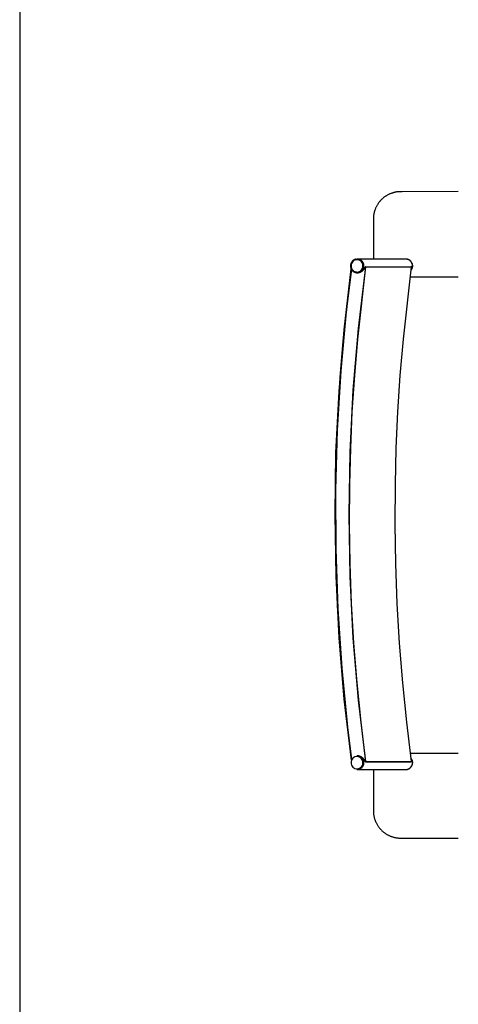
# Model space of a CAD drawing. Header units: millimetres. Extents: x -1470 to 7470, y -12049 to 6674.
# Tile 21 of 59: x -1470 to -825, y -2219 to -772. Entities that reach past the tile are written whole.
import ezdxf

# ---------------------------------------------------------------- set-up
doc = ezdxf.new("R2010")
doc.units = ezdxf.units.MM
doc.header["$LTSCALE"] = 10
doc.layers.get('0').update_dxf_attribs({"true_color": 0x000000})

msp = doc.modelspace()

# ---------------------------------------------------------------- linework, layer by layer
at = {"color": 1, "true_color": 0xff0000}
msp.add_lwpolyline([(-1470.5, -5112.7), (7412.8, -5112.7), (7412.8, 674.6), (-1470.5, 674.6)], close=True, dxfattribs=at)
at = {"color": 18, "linetype": 'Continuous', "lineweight": 25, "true_color": 0x000000}
for points in [[(-825.4, -1024.9), (-908.1, -1025), (-911, -1025), (-912.3, -1025.1), (-913.6, -1025.2), (-915, -1025.3), (-916.3, -1025.4), (-917, -1025.6), (-917.8, -1025.7), (-918.6, -1025.9), (-919.4, -1026), (-920.1, -1026.2), (-920.9, -1026.4), (-921.6, -1026.6), (-922.4, -1026.9), (-923.2, -1027.1), (-923.9, -1027.4), (-924.7, -1027.7), (-925.4, -1028), (-926.1, -1028.3), (-926.9, -1028.6), (-927.6, -1028.9), (-928.3, -1029.3), (-929, -1029.7), (-929.7, -1030), (-930.4, -1030.4), (-931.1, -1030.9), (-931.8, -1031.3), (-932.5, -1031.7), (-933.2, -1032.2), (-933.8, -1032.7), (-934.5, -1033.2), (-935.2, -1033.7), (-935.8, -1034.2), (-936.5, -1034.8), (-937.1, -1035.3), (-937.7, -1035.9), (-938.3, -1036.5), (-938.9, -1037.1), (-939.7, -1037.9), (-940.5, -1038.8), (-941.2, -1039.6), (-941.9, -1040.5), (-942.6, -1041.4), (-943.2, -1042.3), (-943.8, -1043.2), (-944.4, -1044.1), (-944.9, -1045), (-945.4, -1045.9), (-945.9, -1046.8), (-946.4, -1047.8), (-946.7, -1048.4), (-947, -1049.1), (-947.3, -1049.8), (-947.6, -1050.5), (-947.8, -1051.2), (-948.1, -1051.9), (-948.3, -1052.6), (-948.5, -1053.3), (-948.8, -1054), (-949, -1054.8), (-949.2, -1055.6), (-949.3, -1056.4), (-949.5, -1057.2), (-949.7, -1057.9), (-949.8, -1058.7), (-949.9, -1059.5), (-950, -1060.2), (-950.1, -1060.9), (-950.2, -1062.3), (-950.2, -1063.7), (-950.3, -1065.2), (-950.3, -1124)], [(-975.6, -1124.1), (-975.9, -1124.2), (-976.2, -1124.3), (-976.6, -1124.3), (-976.9, -1124.4), (-977.2, -1124.5), (-977.6, -1124.7), (-977.9, -1124.8), (-978.2, -1124.9), (-978.5, -1125.1), (-978.8, -1125.3), (-979.1, -1125.4), (-979.4, -1125.6), (-979.7, -1125.8), (-980, -1126), (-980.3, -1126.2), (-980.5, -1126.5), (-980.8, -1126.7), (-981.1, -1126.9), (-981.3, -1127.2), (-981.5, -1127.4), (-981.8, -1127.7), (-982, -1128), (-982.2, -1128.3), (-982.4, -1128.6), (-982.6, -1128.9), (-982.7, -1129.2), (-982.9, -1129.5), (-983, -1129.8), (-983.2, -1130.1), (-983.3, -1130.4), (-983.4, -1130.7), (-983.5, -1131.1), (-983.6, -1131.4), (-983.7, -1131.8), (-983.8, -1132.1), (-983.9, -1132.4), (-983.9, -1132.8), (-983.9, -1133.1), (-984, -1133.5), (-984, -1133.8), (-984, -1134.2), (-984, -1134.5), (-983.9, -1134.9), (-983.9, -1135.2), (-983.9, -1135.6), (-983.8, -1135.9), (-983.7, -1136.3), (-983.6, -1136.6), (-983.5, -1136.9), (-983.4, -1137.3), (-983.3, -1137.6), (-983.2, -1137.9), (-983, -1138.2), (-982.9, -1138.5), (-982.7, -1138.9), (-982.6, -1139.2), (-982.4, -1139.4), (-982.2, -1139.7), (-982, -1140), (-981.8, -1140.3), (-981.5, -1140.6), (-981.3, -1140.8), (-981.1, -1141.1), (-980.8, -1141.3), (-980.6, -1141.6), (-980.3, -1141.8), (-980, -1142), (-979.7, -1142.2), (-979.4, -1142.4), (-979.1, -1142.6), (-978.8, -1142.8), (-978.5, -1142.9), (-978.2, -1143.1), (-977.9, -1143.2), (-977.6, -1143.3), (-977.3, -1143.5), (-976.9, -1143.6), (-976.6, -1143.7), (-976.3, -1143.8), (-975.9, -1143.8), (-975.6, -1143.9), (-975.2, -1143.9), (-974.9, -1144), (-974.5, -1144), (-974.2, -1144)], [(-975.6, -1124.1), (-974.2, -1124)], [(-974, -1124), (-974.2, -1124)], [(-902.5, -1124), (-974, -1124)], [(-974, -1144), (-973.6, -1144), (-973.3, -1144), (-972.9, -1144), (-972.6, -1143.9), (-972.2, -1143.8), (-971.9, -1143.8), (-971.6, -1143.7), (-971.2, -1143.6), (-970.9, -1143.5), (-970.6, -1143.4), (-970.3, -1143.2), (-969.9, -1143.1), (-969.6, -1143), (-969.3, -1142.8), (-969, -1142.6), (-968.7, -1142.4), (-968.5, -1142.3), (-968.2, -1142.1), (-967.9, -1141.8), (-967.6, -1141.6), (-967.4, -1141.4), (-967.1, -1141.2), (-966.9, -1140.9), (-966.6, -1140.7), (-966.4, -1140.4), (-966.2, -1140.1), (-966, -1139.8), (-965.8, -1139.6), (-965.6, -1139.3), (-965.4, -1139), (-965.3, -1138.7), (-965.1, -1138.4), (-965, -1138), (-964.8, -1137.7), (-964.7, -1137.4), (-964.6, -1137.1), (-964.5, -1136.7), (-964.4, -1136.4), (-964.3, -1136.1), (-964.3, -1135.7), (-964.2, -1135.4), (-964.2, -1135.1), (-964.2, -1134.7), (-964.1, -1134.4), (-964.1, -1134), (-964.1, -1133.7), (-964.2, -1133.3), (-964.2, -1133), (-964.2, -1132.6), (-964.3, -1132.3), (-964.3, -1132), (-964.4, -1131.6), (-964.5, -1131.3), (-964.6, -1131), (-964.7, -1130.6), (-964.8, -1130.3), (-965, -1130), (-965.1, -1129.7), (-965.3, -1129.4), (-965.4, -1129.1), (-965.6, -1128.8), (-965.8, -1128.5), (-966, -1128.2), (-966.2, -1127.9), (-966.4, -1127.7), (-966.6, -1127.4), (-966.9, -1127.1), (-967.1, -1126.9), (-967.4, -1126.7), (-967.6, -1126.4), (-967.9, -1126.2), (-968.2, -1126), (-968.5, -1125.8), (-968.7, -1125.6), (-969, -1125.4), (-969.3, -1125.2), (-969.6, -1125.1), (-969.9, -1124.9), (-970.3, -1124.8), (-970.6, -1124.7), (-970.9, -1124.6), (-971.2, -1124.4), (-971.6, -1124.4), (-971.9, -1124.3), (-972.2, -1124.2), (-972.6, -1124.1), (-972.9, -1124.1), (-973.3, -1124.1), (-973.6, -1124), (-974, -1124)], [(-974, -1144), (-973.6, -1144), (-973.3, -1144), (-972.9, -1143.9), (-972.6, -1143.9), (-972.2, -1143.8), (-971.9, -1143.8), (-971.5, -1143.7), (-971.2, -1143.6), (-970.9, -1143.5), (-970.6, -1143.4), (-970.2, -1143.2), (-969.9, -1143.1), (-969.6, -1142.9), (-969.3, -1142.8), (-969, -1142.6), (-968.7, -1142.4), (-968.4, -1142.2), (-968.1, -1142), (-967.8, -1141.8), (-967.6, -1141.6), (-967.3, -1141.3), (-967.1, -1141.1), (-966.8, -1140.8), (-966.6, -1140.6), (-966.4, -1140.3), (-966.2, -1140), (-965.9, -1139.8), (-965.8, -1139.5), (-965.6, -1139.2), (-965.4, -1138.9), (-965.2, -1138.6), (-965.1, -1138.2), (-964.9, -1137.9), (-964.8, -1137.6), (-964.7, -1137.3), (-964.6, -1136.9), (-964.5, -1136.6), (-964.4, -1136.3), (-964.3, -1135.9), (-964.3, -1135.6), (-964.2, -1135.2), (-964.2, -1134.9), (-964.2, -1134.5), (-964.1, -1134.2), (-964.1, -1133.8), (-964.2, -1133.5), (-964.2, -1133.2), (-964.2, -1132.8), (-964.3, -1132.5), (-964.3, -1132.1), (-964.4, -1131.8), (-964.5, -1131.4), (-964.6, -1131.1), (-964.7, -1130.8), (-964.8, -1130.4), (-964.9, -1130.1), (-965.1, -1129.8), (-965.2, -1129.5), (-965.4, -1129.2), (-965.6, -1128.9), (-965.8, -1128.6), (-965.9, -1128.3), (-966.2, -1128), (-966.4, -1127.7), (-966.6, -1127.5), (-966.8, -1127.2), (-967.1, -1127), (-967.3, -1126.7), (-967.6, -1126.5), (-967.8, -1126.3), (-968.1, -1126), (-968.4, -1125.8), (-968.7, -1125.6), (-969, -1125.5), (-969.3, -1125.3), (-969.6, -1125.1), (-969.9, -1125), (-970.2, -1124.8), (-970.6, -1124.7), (-970.9, -1124.6), (-971.2, -1124.5), (-971.5, -1124.4), (-971.9, -1124.3), (-972.2, -1124.2), (-972.6, -1124.1), (-972.9, -1124.1), (-973.3, -1124.1), (-973.6, -1124), (-974, -1124)], [(-902.3, -1124), (-902.5, -1124)], [(-894.5, -1139.8), (-894.4, -1139.5), (-894.2, -1139.2), (-894, -1138.9), (-893.8, -1138.6), (-893.7, -1138.3), (-893.5, -1137.9), (-893.4, -1137.6), (-893.3, -1137.3), (-893.2, -1137), (-893.1, -1136.6), (-893, -1136.3), (-892.9, -1135.9), (-892.9, -1135.6), (-892.8, -1135.3), (-892.8, -1134.9), (-892.7, -1134.6), (-892.7, -1134.2), (-892.7, -1133.9), (-892.7, -1133.5), (-892.8, -1133.2), (-892.8, -1132.8), (-892.9, -1132.5), (-892.9, -1132.1), (-893, -1131.8), (-893.1, -1131.5), (-893.2, -1131.1), (-893.3, -1130.8), (-893.4, -1130.5), (-893.5, -1130.1), (-893.7, -1129.8), (-893.8, -1129.5), (-894, -1129.2), (-894.2, -1128.9), (-894.3, -1128.6), (-894.5, -1128.3), (-894.7, -1128), (-895, -1127.7), (-895.2, -1127.5), (-895.4, -1127.2), (-895.6, -1127), (-895.9, -1126.7), (-896.2, -1126.5), (-896.4, -1126.3), (-896.7, -1126), (-897, -1125.8), (-897.3, -1125.6), (-897.6, -1125.5), (-897.9, -1125.3), (-898.2, -1125.1), (-898.5, -1125), (-898.8, -1124.8), (-899.1, -1124.7), (-899.5, -1124.6), (-899.8, -1124.5), (-900.1, -1124.4), (-900.5, -1124.3), (-900.8, -1124.2), (-901.1, -1124.1), (-901.5, -1124.1), (-901.8, -1124.1), (-902.2, -1124), (-902.5, -1124)], [(-894.6, -1139.8), (-894.4, -1139.5), (-894.2, -1139.2), (-894, -1138.9), (-893.9, -1138.6), (-893.7, -1138.3), (-893.6, -1138), (-893.4, -1137.7), (-893.3, -1137.4), (-893.2, -1137.1), (-893.1, -1136.7), (-893, -1136.4), (-892.9, -1136.1), (-892.9, -1135.7), (-892.8, -1135.4), (-892.8, -1135), (-892.8, -1134.7), (-892.7, -1134.3), (-892.7, -1134), (-892.7, -1133.7), (-892.8, -1133.3), (-892.8, -1133), (-892.8, -1132.6), (-892.9, -1132.3), (-893, -1132), (-893, -1131.6), (-893.1, -1131.3), (-893.2, -1131), (-893.3, -1130.6), (-893.5, -1130.3), (-893.6, -1130), (-893.7, -1129.7), (-893.9, -1129.4), (-894, -1129.1), (-894.2, -1128.8), (-894.4, -1128.5), (-894.6, -1128.2), (-894.8, -1127.9), (-895, -1127.7), (-895.3, -1127.4), (-895.5, -1127.1), (-895.7, -1126.9), (-896, -1126.7), (-896.2, -1126.4), (-896.5, -1126.2), (-896.8, -1126), (-897, -1125.8), (-897.3, -1125.6), (-897.6, -1125.4), (-897.9, -1125.3), (-898.2, -1125.1), (-898.5, -1124.9), (-898.9, -1124.8), (-899.2, -1124.7), (-899.5, -1124.6), (-899.8, -1124.5), (-900.2, -1124.4), (-900.5, -1124.3), (-900.8, -1124.2), (-901.2, -1124.1), (-901.5, -1124.1), (-901.8, -1124.1), (-902.2, -1124), (-902.5, -1124)], [(-894.5, -1140), (-894.3, -1139.7), (-894.1, -1139.4), (-893.9, -1139.1), (-893.7, -1138.8), (-893.6, -1138.5), (-893.4, -1138.2), (-893.3, -1137.9), (-893.2, -1137.5), (-893, -1137.2), (-892.9, -1136.9), (-892.8, -1136.5), (-892.8, -1136.2), (-892.7, -1135.9), (-892.6, -1135.5), (-892.6, -1135.2), (-892.5, -1134.8), (-892.5, -1134.5), (-892.5, -1134.1), (-892.5, -1133.8), (-892.5, -1133.5), (-892.6, -1133.1), (-892.6, -1132.8), (-892.6, -1132.4), (-892.7, -1132.1), (-892.8, -1131.7), (-892.9, -1131.4), (-893, -1131.1), (-893.1, -1130.7), (-893.2, -1130.4), (-893.3, -1130.1), (-893.5, -1129.8), (-893.6, -1129.5), (-893.8, -1129.2), (-894, -1128.9), (-894.1, -1128.6), (-894.3, -1128.3), (-894.5, -1128), (-894.8, -1127.7), (-895, -1127.4), (-895.2, -1127.2), (-895.5, -1126.9), (-895.7, -1126.7), (-896, -1126.5), (-896.2, -1126.2), (-896.5, -1126), (-896.8, -1125.8), (-897.1, -1125.6), (-897.4, -1125.5), (-897.7, -1125.3), (-898, -1125.1), (-898.3, -1125), (-898.6, -1124.8), (-898.9, -1124.7), (-899.3, -1124.6), (-899.6, -1124.5), (-899.9, -1124.4), (-900.3, -1124.3), (-900.6, -1124.2), (-900.9, -1124.1), (-901.3, -1124.1), (-901.6, -1124.1), (-902, -1124), (-902.3, -1124)], [(-983.4, -1138.3), (-993.9, -1228.2), (-1001.3, -1318.4), (-1005.8, -1408.9), (-1007.2, -1499.4), (-1005.7, -1589.9), (-1001.2, -1680.4), (-993.6, -1770.6), (-983.1, -1860.5)], [(-982.3, -1859.1), (-988.7, -1807.5), (-994.7, -1749.5), (-999.4, -1691.4), (-1002.9, -1633.1), (-1005.2, -1574.8), (-1006.2, -1516.5), (-1006, -1458.2), (-1004.7, -1404.7), (-1002.3, -1351.3), (-998.9, -1297.9), (-994.5, -1244.6), (-982.5, -1138.9)], [(-982.5, -1138.9), (-990.1, -1201.4), (-998.1, -1288.4), (-1003.4, -1375.6), (-1006, -1463), (-1005.7, -1550.4), (-1002.7, -1637.7), (-996.9, -1724.9), (-988.4, -1811.9), (-982.5, -1859.5)], [(-962.1, -1135.4), (-972.8, -1225.9), (-980.4, -1316.8), (-984.9, -1407.9), (-986.4, -1499), (-984.9, -1590.2), (-980.4, -1681.2), (-972.8, -1772.1), (-962.1, -1862.7)], [(-961.2, -1862.5), (-968.3, -1804.6), (-974.2, -1746.6), (-978.9, -1688.5), (-982.3, -1630.2), (-984.5, -1571.9), (-985.4, -1513.6), (-985.1, -1455.3), (-983.7, -1401.8), (-981.3, -1348.4), (-977.8, -1295), (-973.3, -1241.7), (-961.2, -1135.5)], [(-983.4, -1138.3), (-983, -1138.2)], [(-982.8, -1138.3), (-983.4, -1138.3)], [(-973.9, -1144), (-973, -1143.9), (-972.8, -1143.9), (-972.6, -1143.9), (-972.3, -1143.9), (-972.1, -1143.9), (-972, -1143.8), (-971.8, -1143.8), (-971.6, -1143.8), (-971.5, -1143.7), (-971.2, -1143.7), (-970.9, -1143.6), (-970.6, -1143.5), (-970.3, -1143.4), (-970, -1143.3), (-969.7, -1143.2), (-969.3, -1143), (-968.9, -1142.8), (-968.5, -1142.6), (-968.1, -1142.4), (-967.9, -1142.3), (-967.7, -1142.2), (-967.3, -1141.9), (-967, -1141.7), (-966.6, -1141.4), (-966.4, -1141.2), (-966.1, -1141), (-965.9, -1140.9), (-965.7, -1140.7), (-965.5, -1140.5), (-965.3, -1140.3), (-965.1, -1140.1), (-964.9, -1139.9), (-964.7, -1139.7), (-964.5, -1139.5), (-964.3, -1139.2), (-964.2, -1139), (-964, -1138.8), (-963.8, -1138.6), (-963.7, -1138.4), (-963.5, -1138.1), (-963.3, -1137.8), (-963.1, -1137.5), (-962.9, -1137.1), (-962.7, -1136.8), (-962.6, -1136.4), (-962.4, -1136.1), (-962.3, -1135.7), (-962.1, -1135.4)], [(-961.2, -1135.5), (-962.1, -1135.4)], [(-962.1, -1135.4), (-895, -1135.4)], [(-961.2, -1135.5), (-894.1, -1135.5)], [(-894.1, -1862.5), (-901.2, -1804.6), (-907.1, -1746.6), (-911.8, -1688.5), (-915.2, -1630.2), (-917.4, -1571.9), (-918.3, -1513.6), (-918, -1455.3), (-916.6, -1401.8), (-914.2, -1348.4), (-910.7, -1295), (-906.2, -1241.7), (-894.1, -1135.5)], [(-894.1, -1135.5), (-895, -1135.4)], [(-974.2, -1144), (-974, -1144)], [(-974, -1144), (-973.9, -1144)], [(-895.9, -1149.9), (-827.4, -1149.9)], [(-895.9, -1149.9), (-860, -1149.9)], [(-827.4, -1149.9), (-825.4, -1149.9)], [(-895.6, -1849.9), (-827.4, -1849.9)], [(-895.6, -1849.9), (-860, -1849.9)], [(-827.4, -1849.9), (-825.4, -1849.9)], [(-974, -1854), (-974.2, -1854)], [(-974.2, -1874), (-973.8, -1874), (-973.5, -1874), (-973.1, -1874), (-972.8, -1873.9), (-972.5, -1873.8), (-972.1, -1873.8), (-971.8, -1873.7), (-971.5, -1873.6), (-971.1, -1873.5), (-970.8, -1873.4), (-970.5, -1873.2), (-970.2, -1873.1), (-969.9, -1873), (-969.5, -1872.8), (-969.2, -1872.6), (-969, -1872.4), (-968.7, -1872.3), (-968.4, -1872.1), (-968.1, -1871.8), (-967.8, -1871.6), (-967.6, -1871.4), (-967.3, -1871.2), (-967.1, -1870.9), (-966.9, -1870.7), (-966.6, -1870.4), (-966.4, -1870.1), (-966.2, -1869.8), (-966, -1869.6), (-965.8, -1869.3), (-965.7, -1869), (-965.5, -1868.7), (-965.3, -1868.4), (-965.2, -1868), (-965.1, -1867.7), (-964.9, -1867.4), (-964.8, -1867.1), (-964.7, -1866.7), (-964.6, -1866.4), (-964.6, -1866.1), (-964.5, -1865.7), (-964.4, -1865.4), (-964.4, -1865.1), (-964.4, -1864.7), (-964.4, -1864.4), (-964.3, -1864), (-964.4, -1863.7), (-964.4, -1863.3), (-964.4, -1863), (-964.4, -1862.6), (-964.5, -1862.3), (-964.6, -1862), (-964.6, -1861.6), (-964.7, -1861.3), (-964.8, -1861), (-964.9, -1860.6), (-965.1, -1860.3), (-965.2, -1860), (-965.3, -1859.7), (-965.5, -1859.4), (-965.7, -1859.1), (-965.8, -1858.8), (-966, -1858.5), (-966.2, -1858.2), (-966.4, -1857.9), (-966.6, -1857.7), (-966.9, -1857.4), (-967.1, -1857.1), (-967.3, -1856.9), (-967.6, -1856.7), (-967.8, -1856.4), (-968.1, -1856.2), (-968.4, -1856), (-968.7, -1855.8), (-969, -1855.6), (-969.2, -1855.4), (-969.5, -1855.2), (-969.9, -1855.1), (-970.2, -1854.9), (-970.5, -1854.8), (-970.8, -1854.7), (-971.1, -1854.6), (-971.5, -1854.4), (-971.8, -1854.4), (-972.1, -1854.3), (-972.5, -1854.2), (-972.8, -1854.1), (-973.1, -1854.1), (-973.5, -1854.1), (-973.8, -1854), (-974.2, -1854)], [(-973.9, -1854), (-974, -1854)], [(-973.5, -1854), (-974, -1854)], [(-974, -1874), (-973.6, -1874), (-973.3, -1874), (-972.9, -1873.9), (-972.6, -1873.9), (-972.2, -1873.8), (-971.9, -1873.8), (-971.6, -1873.7), (-971.2, -1873.6), (-970.9, -1873.5), (-970.6, -1873.4), (-970.2, -1873.2), (-969.9, -1873.1), (-969.6, -1872.9), (-969.3, -1872.8), (-969, -1872.6), (-968.7, -1872.4), (-968.4, -1872.2), (-968.1, -1872), (-967.9, -1871.8), (-967.6, -1871.6), (-967.3, -1871.3), (-967.1, -1871.1), (-966.8, -1870.9), (-966.6, -1870.6), (-966.4, -1870.3), (-966.2, -1870.1), (-966, -1869.8), (-965.8, -1869.5), (-965.6, -1869.2), (-965.4, -1868.9), (-965.3, -1868.6), (-965.1, -1868.3), (-965, -1868), (-964.8, -1867.6), (-964.7, -1867.3), (-964.6, -1867), (-964.5, -1866.7), (-964.4, -1866.3), (-964.3, -1866), (-964.3, -1865.6), (-964.2, -1865.3), (-964.2, -1864.9), (-964.2, -1864.6), (-964.1, -1864.3), (-964.1, -1863.9), (-964.2, -1863.6), (-964.2, -1863.2), (-964.2, -1862.9), (-964.3, -1862.5), (-964.3, -1862.2), (-964.4, -1861.8), (-964.5, -1861.5), (-964.6, -1861.2), (-964.7, -1860.8), (-964.8, -1860.5), (-964.9, -1860.2), (-965, -1859.9), (-965.2, -1859.6), (-965.4, -1859.2), (-965.5, -1858.9), (-965.7, -1858.6), (-965.9, -1858.4), (-966.1, -1858.1), (-966.3, -1857.8), (-966.5, -1857.5), (-966.8, -1857.3), (-967, -1857), (-967.3, -1856.8), (-967.5, -1856.5), (-967.8, -1856.3), (-968, -1856.1), (-968.3, -1855.9), (-968.6, -1855.7), (-968.9, -1855.5), (-969.2, -1855.3), (-969.5, -1855.2), (-969.8, -1855), (-970.1, -1854.9), (-970.5, -1854.7), (-970.8, -1854.6), (-971.1, -1854.5), (-971.4, -1854.4), (-971.8, -1854.3), (-972.1, -1854.2), (-972.5, -1854.2), (-972.8, -1854.1), (-973.1, -1854.1), (-973.5, -1854)], [(-974, -1874), (-973.6, -1874), (-973.3, -1874), (-972.9, -1873.9), (-972.6, -1873.9), (-972.2, -1873.8), (-971.9, -1873.8), (-971.5, -1873.7), (-971.2, -1873.6), (-970.9, -1873.5), (-970.6, -1873.4), (-970.2, -1873.2), (-969.9, -1873.1), (-969.6, -1872.9), (-969.3, -1872.8), (-969, -1872.6), (-968.7, -1872.4), (-968.4, -1872.2), (-968.1, -1872), (-967.8, -1871.8), (-967.6, -1871.6), (-967.3, -1871.3), (-967.1, -1871.1), (-966.8, -1870.8), (-966.6, -1870.6), (-966.4, -1870.3), (-966.2, -1870), (-965.9, -1869.8), (-965.8, -1869.5), (-965.6, -1869.2), (-965.4, -1868.9), (-965.2, -1868.6), (-965.1, -1868.2), (-964.9, -1867.9), (-964.8, -1867.6), (-964.7, -1867.3), (-964.6, -1866.9), (-964.5, -1866.6), (-964.4, -1866.3), (-964.3, -1865.9), (-964.3, -1865.6), (-964.2, -1865.2), (-964.2, -1864.9), (-964.2, -1864.5), (-964.1, -1864.2), (-964.1, -1863.8), (-964.2, -1863.5), (-964.2, -1863.2), (-964.2, -1862.8), (-964.3, -1862.5), (-964.3, -1862.1), (-964.4, -1861.8), (-964.5, -1861.4), (-964.6, -1861.1), (-964.7, -1860.8), (-964.8, -1860.4), (-964.9, -1860.1), (-965.1, -1859.8), (-965.2, -1859.5), (-965.4, -1859.2), (-965.6, -1858.9), (-965.8, -1858.6), (-965.9, -1858.3), (-966.2, -1858), (-966.4, -1857.7), (-966.6, -1857.5), (-966.8, -1857.2), (-967.1, -1857), (-967.3, -1856.7), (-967.6, -1856.5), (-967.8, -1856.3), (-968.1, -1856), (-968.4, -1855.8), (-968.7, -1855.6), (-969, -1855.5), (-969.3, -1855.3), (-969.6, -1855.1), (-969.9, -1855), (-970.2, -1854.8), (-970.6, -1854.7), (-970.9, -1854.6), (-971.2, -1854.5), (-971.5, -1854.4), (-971.9, -1854.3), (-972.2, -1854.2), (-972.6, -1854.1), (-972.9, -1854.1), (-973.3, -1854.1), (-973.6, -1854), (-974, -1854)], [(-962.1, -1862.7), (-962.2, -1862.4), (-962.3, -1862.1), (-962.5, -1861.8), (-962.6, -1861.5), (-962.7, -1861.3), (-962.9, -1861), (-963, -1860.7), (-963.2, -1860.4), (-963.3, -1860.2), (-963.5, -1859.9), (-963.7, -1859.6), (-963.9, -1859.3), (-964.1, -1859.1), (-964.3, -1858.8), (-964.5, -1858.6), (-964.8, -1858.3), (-965.1, -1858), (-965.4, -1857.6), (-965.8, -1857.3), (-966.2, -1857), (-966.4, -1856.8), (-966.6, -1856.7), (-966.8, -1856.5), (-967, -1856.4), (-967.2, -1856.2), (-967.4, -1856.1), (-967.6, -1855.9), (-967.8, -1855.8), (-968.2, -1855.6), (-968.5, -1855.4), (-968.9, -1855.2), (-969.2, -1855.1), (-969.6, -1854.9), (-970, -1854.8), (-970.4, -1854.6), (-970.8, -1854.5), (-971.1, -1854.4), (-971.4, -1854.3), (-971.7, -1854.2), (-971.9, -1854.2), (-972.1, -1854.2), (-972.2, -1854.1), (-972.4, -1854.1), (-972.6, -1854.1), (-972.7, -1854.1), (-972.9, -1854), (-973.1, -1854), (-973.2, -1854), (-973.3, -1854), (-973.4, -1854), (-973.5, -1854), (-973.9, -1854.1)], [(-961.2, -1862.5), (-962.1, -1862.7)], [(-962.1, -1862.7), (-895, -1862.7)], [(-961.2, -1862.5), (-894.1, -1862.5)], [(-902.5, -1874), (-902.2, -1874), (-901.8, -1874), (-901.5, -1873.9), (-901.1, -1873.9), (-900.8, -1873.8), (-900.5, -1873.8), (-900.1, -1873.7), (-899.8, -1873.6), (-899.5, -1873.5), (-899.1, -1873.3), (-898.8, -1873.2), (-898.5, -1873.1), (-898.2, -1872.9), (-897.9, -1872.8), (-897.6, -1872.6), (-897.3, -1872.4), (-897, -1872.2), (-896.7, -1872), (-896.4, -1871.8), (-896.2, -1871.5), (-895.9, -1871.3), (-895.7, -1871.1), (-895.4, -1870.8), (-895.2, -1870.6), (-895, -1870.3), (-894.7, -1870), (-894.5, -1869.7), (-894.3, -1869.4), (-894.2, -1869.1), (-894, -1868.8), (-893.8, -1868.5), (-893.7, -1868.2), (-893.5, -1867.9), (-893.4, -1867.6), (-893.3, -1867.3), (-893.2, -1866.9), (-893.1, -1866.6), (-893, -1866.2), (-892.9, -1865.9), (-892.9, -1865.6), (-892.8, -1865.2), (-892.8, -1864.9), (-892.8, -1864.5), (-892.7, -1864.2), (-892.7, -1863.8), (-892.8, -1863.5), (-892.8, -1863.1), (-892.8, -1862.8), (-892.9, -1862.4), (-892.9, -1862.1), (-893, -1861.7), (-893.1, -1861.4), (-893.2, -1861.1), (-893.3, -1860.7), (-893.4, -1860.4), (-893.5, -1860.1), (-893.7, -1859.8), (-893.8, -1859.5), (-894, -1859.1), (-894.2, -1858.8), (-894.4, -1858.6), (-894.6, -1858.3)], [(-902.5, -1874), (-902.2, -1874), (-901.8, -1874), (-901.5, -1873.9), (-901.2, -1873.9), (-900.8, -1873.8), (-900.5, -1873.8), (-900.2, -1873.7), (-899.8, -1873.6), (-899.5, -1873.5), (-899.2, -1873.4), (-898.8, -1873.2), (-898.5, -1873.1), (-898.2, -1872.9), (-897.9, -1872.8), (-897.6, -1872.6), (-897.3, -1872.4), (-897, -1872.2), (-896.8, -1872), (-896.5, -1871.8), (-896.2, -1871.6), (-896, -1871.4), (-895.7, -1871.1), (-895.5, -1870.9), (-895.2, -1870.6), (-895, -1870.4), (-894.8, -1870.1), (-894.6, -1869.8), (-894.4, -1869.6), (-894.2, -1869.3), (-894, -1869), (-893.9, -1868.7), (-893.7, -1868.4), (-893.6, -1868), (-893.4, -1867.7), (-893.3, -1867.4), (-893.2, -1867.1), (-893.1, -1866.7), (-893, -1866.4), (-892.9, -1866.1), (-892.9, -1865.7), (-892.8, -1865.4), (-892.8, -1865), (-892.8, -1864.7), (-892.7, -1864.4), (-892.7, -1864), (-892.7, -1863.7), (-892.8, -1863.3), (-892.8, -1863), (-892.8, -1862.6), (-892.9, -1862.3), (-892.9, -1862), (-893, -1861.6), (-893.1, -1861.3), (-893.2, -1861), (-893.3, -1860.6), (-893.4, -1860.3), (-893.6, -1860), (-893.7, -1859.7), (-893.9, -1859.4), (-894, -1859.1), (-894.2, -1858.8), (-894.4, -1858.5)], [(-902.3, -1874), (-902, -1874), (-901.6, -1874), (-901.3, -1873.9), (-900.9, -1873.9), (-900.6, -1873.8), (-900.3, -1873.8), (-899.9, -1873.7), (-899.6, -1873.6), (-899.3, -1873.5), (-898.9, -1873.4), (-898.6, -1873.2), (-898.3, -1873.1), (-898, -1872.9), (-897.7, -1872.8), (-897.4, -1872.6), (-897.1, -1872.4), (-896.8, -1872.2), (-896.5, -1872), (-896.2, -1871.8), (-896, -1871.6), (-895.7, -1871.3), (-895.5, -1871.1), (-895.2, -1870.9), (-895, -1870.6), (-894.8, -1870.3), (-894.5, -1870.1), (-894.3, -1869.8), (-894.1, -1869.5), (-894, -1869.2), (-893.8, -1868.9), (-893.6, -1868.6), (-893.5, -1868.3), (-893.3, -1868), (-893.2, -1867.6), (-893.1, -1867.3), (-893, -1867), (-892.9, -1866.7), (-892.8, -1866.3), (-892.7, -1866), (-892.6, -1865.6), (-892.6, -1865.3), (-892.6, -1864.9), (-892.5, -1864.6), (-892.5, -1864.3), (-892.5, -1863.9), (-892.5, -1863.6), (-892.5, -1863.2), (-892.6, -1862.9), (-892.6, -1862.5), (-892.7, -1862.2), (-892.8, -1861.8), (-892.8, -1861.5), (-892.9, -1861.2), (-893, -1860.8), (-893.1, -1860.5), (-893.3, -1860.2), (-893.4, -1859.9), (-893.6, -1859.6), (-893.7, -1859.2), (-893.9, -1858.9), (-894.1, -1858.6), (-894.3, -1858.4), (-894.5, -1858.1)], [(-894.1, -1862.5), (-895, -1862.7)], [(-974.2, -1874), (-974, -1874)], [(-974, -1874), (-902.5, -1874)], [(-950.3, -1874), (-950.3, -1934.7), (-950.2, -1936.1), (-950.2, -1937.5), (-950.1, -1938.9), (-950, -1939.6), (-949.9, -1940.3), (-949.8, -1941.1), (-949.7, -1941.9), (-949.5, -1942.7), (-949.3, -1943.5), (-949.2, -1944.2), (-949, -1945), (-948.8, -1945.8), (-948.5, -1946.6), (-948.3, -1947.3), (-948.1, -1948), (-947.8, -1948.7), (-947.6, -1949.3), (-947.3, -1950), (-947, -1950.7), (-946.7, -1951.4), (-946.4, -1952.1), (-945.9, -1953), (-945.4, -1953.9), (-944.9, -1954.8), (-944.4, -1955.7), (-943.8, -1956.6), (-943.2, -1957.5), (-942.6, -1958.4), (-941.9, -1959.3), (-941.2, -1960.2), (-940.5, -1961.1), (-939.7, -1961.9), (-938.9, -1962.8), (-938.3, -1963.3), (-937.7, -1963.9), (-937.1, -1964.5), (-936.5, -1965.1), (-935.8, -1965.6), (-935.2, -1966.1), (-934.5, -1966.6), (-933.8, -1967.1), (-933.2, -1967.6), (-932.5, -1968.1), (-931.8, -1968.5), (-931.1, -1969), (-930.4, -1969.4), (-929.7, -1969.8), (-929, -1970.2), (-928.3, -1970.5), (-927.6, -1970.9), (-926.9, -1971.2), (-926.1, -1971.6), (-925.4, -1971.9), (-924.7, -1972.2), (-923.9, -1972.4), (-923.2, -1972.7), (-922.4, -1973), (-921.6, -1973.2), (-920.9, -1973.4), (-920.1, -1973.6), (-919.4, -1973.8), (-918.6, -1974), (-917.8, -1974.1), (-917, -1974.3), (-916.3, -1974.4), (-915.4, -1974.5), (-914.6, -1974.6), (-913.8, -1974.6), (-912.9, -1974.7), (-911.3, -1974.8), (-909.6, -1974.8), (-825.4, -1974.9)], [(-902.5, -1874), (-902.3, -1874)]]:
    msp.add_lwpolyline(points, dxfattribs=at)
for points in [[(-975.6, -1125.1), (-977.4, -1125.5), (-979, -1126.3), (-980.4, -1127.4), (-981.6, -1128.8), (-982.4, -1130.4), (-983, -1132.1), (-983.2, -1133.9), (-983, -1135.7), (-982.5, -1137.5), (-981.7, -1139.1), (-980.5, -1140.5), (-979.1, -1141.6), (-977.5, -1142.4), (-975.8, -1142.9), (-974, -1143), (-972.3, -1142.8), (-970.6, -1142.1), (-969.1, -1141.2), (-967.8, -1140), (-966.8, -1138.5), (-966, -1136.8), (-965.7, -1135), (-965.6, -1133.2), (-966, -1131.4), (-966.7, -1129.7), (-967.7, -1128.2), (-968.9, -1127), (-970.4, -1126), (-972.1, -1125.3), (-973.9, -1125)], [(-974, -1855), (-975.7, -1855.1), (-977.5, -1855.6), (-979.1, -1856.4), (-980.5, -1857.5), (-981.6, -1858.9), (-982.5, -1860.5), (-983, -1862.2), (-983.2, -1864), (-983, -1865.9), (-982.5, -1867.6), (-981.6, -1869.2), (-980.4, -1870.6), (-979, -1871.7), (-977.4, -1872.5), (-975.7, -1872.9), (-973.9, -1873), (-972.2, -1872.7), (-970.5, -1872.1), (-969, -1871.1), (-967.7, -1869.9), (-966.7, -1868.4), (-966, -1866.7), (-965.6, -1864.9), (-965.7, -1863.1), (-966, -1861.3), (-966.7, -1859.6), (-967.7, -1858.1), (-969, -1856.9), (-970.5, -1855.9), (-972.2, -1855.3)]]:
    msp.add_lwpolyline(points, close=True, dxfattribs=at)
at = {"color": 8, "linetype": 'Continuous', "lineweight": 25, "true_color": 0x808080}
msp.add_lwpolyline([(-974.2, -1144), (-973.8, -1144), (-973.5, -1144), (-973.1, -1144), (-972.8, -1143.9), (-972.5, -1143.8), (-972.1, -1143.8), (-971.8, -1143.7), (-971.5, -1143.6), (-971.1, -1143.5), (-970.8, -1143.4), (-970.5, -1143.2), (-970.2, -1143.1), (-969.9, -1143), (-969.5, -1142.8), (-969.2, -1142.6), (-969, -1142.4), (-968.7, -1142.3), (-968.4, -1142.1), (-968.1, -1141.8), (-967.8, -1141.6), (-967.6, -1141.4), (-967.3, -1141.2), (-967.1, -1140.9), (-966.9, -1140.7), (-966.6, -1140.4), (-966.4, -1140.1), (-966.2, -1139.8), (-966, -1139.6), (-965.8, -1139.3), (-965.7, -1139), (-965.5, -1138.7), (-965.3, -1138.4), (-965.2, -1138), (-965.1, -1137.7), (-964.9, -1137.4), (-964.8, -1137.1), (-964.7, -1136.7), (-964.6, -1136.4), (-964.6, -1136.1), (-964.5, -1135.7), (-964.4, -1135.4), (-964.4, -1135.1), (-964.4, -1134.7), (-964.4, -1134.4), (-964.3, -1134), (-964.4, -1133.7), (-964.4, -1133.3), (-964.4, -1133), (-964.4, -1132.6), (-964.5, -1132.3), (-964.6, -1132), (-964.6, -1131.6), (-964.7, -1131.3), (-964.8, -1131), (-964.9, -1130.6), (-965.1, -1130.3), (-965.2, -1130), (-965.3, -1129.7), (-965.5, -1129.4), (-965.7, -1129.1), (-965.8, -1128.8), (-966, -1128.5), (-966.2, -1128.2), (-966.4, -1127.9), (-966.6, -1127.7), (-966.9, -1127.4), (-967.1, -1127.1), (-967.3, -1126.9), (-967.6, -1126.7), (-967.8, -1126.4), (-968.1, -1126.2), (-968.4, -1126), (-968.7, -1125.8), (-969, -1125.6), (-969.2, -1125.4), (-969.5, -1125.2), (-969.9, -1125.1), (-970.2, -1124.9), (-970.5, -1124.8), (-970.8, -1124.7), (-971.1, -1124.6), (-971.5, -1124.4), (-971.8, -1124.4), (-972.1, -1124.3), (-972.5, -1124.2), (-972.8, -1124.1), (-973.1, -1124.1), (-973.5, -1124.1), (-973.8, -1124), (-974.2, -1124)], dxfattribs=at)

doc.saveas('drawing.dxf')
